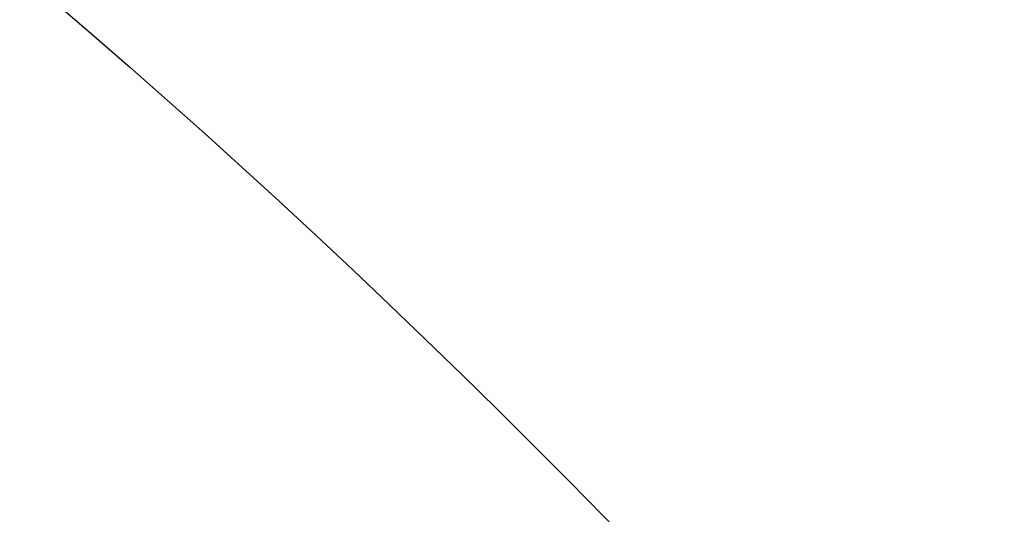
# Model space of a CAD drawing. Header units: millimetres. Extents: x -159 to -7, y -159 to -7.
# Tile 143 of 199: x -136.168 to -135.663, y -135.94 to -135.687. Entities that reach past the tile are written whole.
import ezdxf

# ---------------------------------------------------------------- set-up
doc = ezdxf.new("R2010")
doc.units = ezdxf.units.MM
doc.layers.add('Layer 01', color=18, linetype='Continuous', true_color=0x000000)

msp = doc.modelspace()

# ---------------------------------------------------------------- linework, layer by layer
at = {"layer": 'Layer 01'}
for centre, radius in [((-138.94544, -138.94544, 40), 4.3), ((-138.94544, -138.94544, 50.1), 4.3), ((-138.94544, -138.94544, 46.35), 4.3), ((-138.94544, -138.94544, 6.9), 3.25), ((-138.94544, -138.94544, 8.5), 3.25)]:
    msp.add_circle(centre, radius, dxfattribs=at)
at = {"layer": 'Layer 01', "extrusion": (0, 0, -1)}
msp.add_circle((138.94544, -138.94544, -12), 3.25, dxfattribs=at)
for centre in [(136.6066, -136.6066, -12), (136.6066, -136.6066, -50), (136.6066, -136.6066, -45)]:
    msp.add_arc(centre, 10, 90, 180, dxfattribs=at)
at = {"layer": 'Layer 01'}
for centre in [(-136.6066, -136.6066, 7), (-136.6066, -136.6066, 40), (-136.6066, -136.6066, 9.5)]:
    msp.add_arc(centre, 10, 0, 90, dxfattribs=at)

doc.saveas('drawing.dxf')
